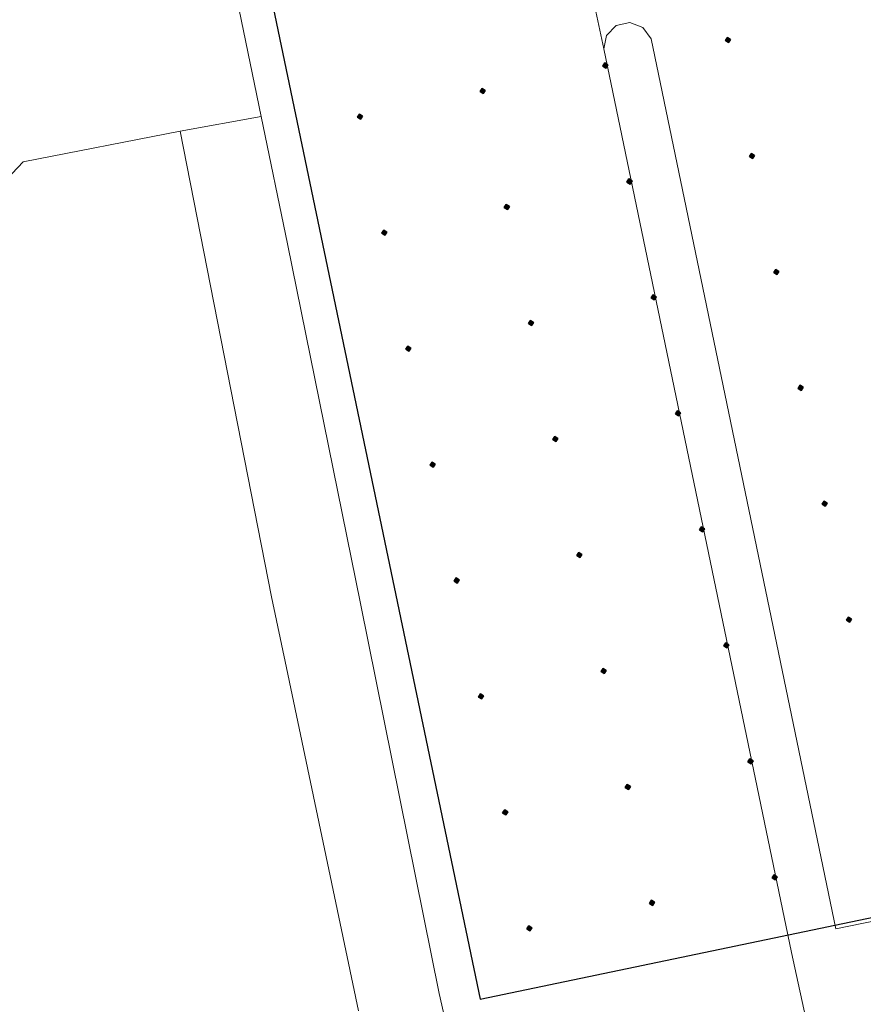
# Model space of a CAD drawing. Header units: metres. Extents: x 248690 to 249249, y 479346 to 480351.
# Tile 10 of 30: x 248913 to 248921, y 479942 to 479952. Entities that reach past the tile are written whole.
import ezdxf

# ---------------------------------------------------------------- set-up
doc = ezdxf.new("R2010")
doc.units = ezdxf.units.M
for name, color, linetype, lineweight in [('B-XX-GR-GROENVOORZIENING-GV', 80, 'Continuous', 18), ('B-XX-VH-VERHARDING_ASFALT-GV', 252, 'Continuous', 18), ('B-XX-VH-VERHARDING_BETONSTRAATSTEEN-GV', 252, 'Continuous', 18), ('B-XX-VH-VERHARDING_GRASBETONSTEEN-GV', 70, 'Continuous', 18), ('B-XX-VH-VERHARDING_TEGEL-GV', 252, 'Continuous', 18)]:
    doc.layers.add(name, color=color, linetype=linetype, lineweight=lineweight)
doc.layers.add('DLX_TERR_CALC', color=3, linetype='Continuous', true_color=0x00ff00)

msp = doc.modelspace()

# ---------------------------------------------------------------- linework, layer by layer
at = {"layer": 'B-XX-GR-GROENVOORZIENING-GV'}
msp.add_lwpolyline([(248916.384, 479942.238), (248915.689, 479945.56), (248915.542, 479946.25), (248914.657, 479950.762), (248913.136, 479950.466), (248912.811, 479950.122), (248912.535, 479949.56), (248912.37, 479948.449), (248911.912, 479947.362), (248911.346, 479946.539), (248910.643, 479945.791), (248910.297, 479945.516), (248909.794, 479945.117), (248909.124, 479944.756), (248908.947, 479944.661), (248908.575, 479944.497), (248909.072, 479942.251)], dxfattribs=at)
at = {"layer": 'B-XX-VH-VERHARDING_ASFALT-GV'}
for points in [[(248921.204, 479939.939), (248920.578, 479942.804), (248918.76, 479951.558), (248918.102, 479954.638), (248917.477, 479957.589), (248917.484, 479957.882), (248917.57, 479958.163), (248917.729, 479958.411), (248917.949, 479958.606), (248918.214, 479958.735), (248919.184, 479958.964), (248913.352, 479986.661)], [(248913.785, 479962.001), (248913.887, 479959.872), (248914.03, 479958.646), (248914.199, 479957.445), (248914.51, 479955.618), (248914.78, 479954.212), (248915.035, 479952.881), (248915.442, 479950.905), (248915.697, 479949.67), (248916.406, 479946.185), (248917.167, 479942.406), (248917.786, 479939.683)]]:
    msp.add_lwpolyline(points, dxfattribs=at)
msp.add_lwpolyline([(248918.76, 479951.558), (248918.786, 479951.69), (248918.881, 479951.786), (248919.013, 479951.815), (248919.139, 479951.767), (248919.219, 479951.658), (248921.008, 479943.031), (248924.494, 479943.745), (248923.775, 479947.168), (248923.751, 479947.034), (248923.656, 479946.938), (248923.523, 479946.912), (248923.399, 479946.966), (248923.328, 479947.081), (248921.564, 479955.364), (248918.102, 479954.638)], close=True, dxfattribs=at)
at = {"layer": 'B-XX-VH-VERHARDING_BETONSTRAATSTEEN-GV'}
msp.add_lwpolyline([(248923.293, 479939.445), (248924.377, 479939.717), (248924.638, 479939.84), (248924.855, 479940.03), (248925.012, 479940.273), (248925.096, 479940.55), (248925.101, 479940.839), (248924.494, 479943.745), (248921.008, 479943.031), (248919.219, 479951.658), (248919.139, 479951.767), (248919.013, 479951.815), (248918.881, 479951.786), (248918.786, 479951.69), (248918.76, 479951.558), (248920.578, 479942.804), (248921.204, 479939.939), (248921.318, 479939.674), (248921.502, 479939.453), (248921.741, 479939.291), (248922.015, 479939.203), (248922.304, 479939.196)], close=True, dxfattribs=at)
at = {"layer": 'B-XX-VH-VERHARDING_GRASBETONSTEEN-GV'}
msp.add_lwpolyline([(248917.786, 479939.683), (248917.167, 479942.406), (248916.406, 479946.185), (248915.697, 479949.67), (248915.442, 479950.905), (248914.657, 479950.762), (248915.542, 479946.25), (248915.689, 479945.56), (248916.384, 479942.238)], dxfattribs=at)
at = {"layer": 'B-XX-VH-VERHARDING_TEGEL-GV'}
msp.add_lwpolyline([(248912.811, 479950.122), (248913.136, 479950.466), (248914.657, 479950.762), (248915.442, 479950.905), (248915.035, 479952.881), (248914.78, 479954.212), (248914.02, 479953.87), (248912.569, 479953.552)], dxfattribs=at)
at = {"layer": 'DLX_TERR_CALC'}
for points in [[(248915.2198, 479953.5877, 0), (248917.5637, 479942.3507, 0)], [(248917.5637, 479942.3507, 0), (248927.0674, 479944.333, 0)]]:
    msp.add_polyline3d(points, dxfattribs=at)

# ---------------------------------------------------------------- meshes
mesh = msp.add_polyface(dxfattribs=at)
corners = [(248919.9687, 479951.6213), (248919.9881, 479951.6508), (248919.9636, 479951.6457), (248919.9881, 479951.6508), (248919.9585, 479951.6702), (248919.9636, 479951.6457), (248919.9585, 479951.6702), (248919.9391, 479951.6406), (248919.9636, 479951.6457), (248919.9391, 479951.6406), (248919.9687, 479951.6213), (248919.9636, 479951.6457), (248919.9881, 479951.6508), (248919.9687, 479951.6213), (248919.9636, 479951.6457), (248919.9585, 479951.6702), (248919.9881, 479951.6508), (248919.9636, 479951.6457), (248919.9391, 479951.6406), (248919.9585, 479951.6702), (248919.9636, 479951.6457), (248919.9687, 479951.6213), (248919.9391, 479951.6406), (248919.9636, 479951.6457)]
mesh.append_faces([[corners[k] for k in face] for face in [(0, 1, 2), (3, 4, 5), (6, 7, 8), (9, 10, 11), (12, 13, 14), (15, 16, 17), (18, 19, 20), (21, 22, 23)]])
mesh = msp.add_polyface(dxfattribs=at)
corners = [(248918.7808, 479951.3734), (248918.8001, 479951.403), (248918.7757, 479951.3979), (248918.8001, 479951.403), (248918.7706, 479951.4224), (248918.7757, 479951.3979), (248918.7706, 479951.4224), (248918.7512, 479951.3928), (248918.7757, 479951.3979), (248918.7512, 479951.3928), (248918.7808, 479951.3734), (248918.7757, 479951.3979), (248918.8001, 479951.403), (248918.7808, 479951.3734), (248918.7757, 479951.3979), (248918.7706, 479951.4224), (248918.8001, 479951.403), (248918.7757, 479951.3979), (248918.7512, 479951.3928), (248918.7706, 479951.4224), (248918.7757, 479951.3979), (248918.7808, 479951.3734), (248918.7512, 479951.3928), (248918.7757, 479951.3979)]
mesh.append_faces([[corners[k] for k in face] for face in [(0, 1, 2), (3, 4, 5), (6, 7, 8), (9, 10, 11), (12, 13, 14), (15, 16, 17), (18, 19, 20), (21, 22, 23)]])
mesh = msp.add_polyface(dxfattribs=at)
corners = [(248917.5928, 479951.1256), (248917.6122, 479951.1552), (248917.5877, 479951.1501), (248917.6122, 479951.1552), (248917.5826, 479951.1746), (248917.5877, 479951.1501), (248917.5826, 479951.1746), (248917.5632, 479951.145), (248917.5877, 479951.1501), (248917.5632, 479951.145), (248917.5928, 479951.1256), (248917.5877, 479951.1501), (248917.6122, 479951.1552), (248917.5928, 479951.1256), (248917.5877, 479951.1501), (248917.5826, 479951.1746), (248917.6122, 479951.1552), (248917.5877, 479951.1501), (248917.5632, 479951.145), (248917.5826, 479951.1746), (248917.5877, 479951.1501), (248917.5928, 479951.1256), (248917.5632, 479951.145), (248917.5877, 479951.1501)]
mesh.append_faces([[corners[k] for k in face] for face in [(0, 1, 2), (3, 4, 5), (6, 7, 8), (9, 10, 11), (12, 13, 14), (15, 16, 17), (18, 19, 20), (21, 22, 23)]])
mesh = msp.add_polyface(dxfattribs=at)
corners = [(248916.4049, 479950.8778), (248916.4242, 479950.9074), (248916.3997, 479950.9023), (248916.4242, 479950.9074), (248916.3946, 479950.9268), (248916.3997, 479950.9023), (248916.3946, 479950.9268), (248916.3753, 479950.8972), (248916.3997, 479950.9023), (248916.3753, 479950.8972), (248916.4049, 479950.8778), (248916.3997, 479950.9023), (248916.4242, 479950.9074), (248916.4049, 479950.8778), (248916.3997, 479950.9023), (248916.3946, 479950.9268), (248916.4242, 479950.9074), (248916.3997, 479950.9023), (248916.3753, 479950.8972), (248916.3946, 479950.9268), (248916.3997, 479950.9023), (248916.4049, 479950.8778), (248916.3753, 479950.8972), (248916.3997, 479950.9023)]
mesh.append_faces([[corners[k] for k in face] for face in [(0, 1, 2), (3, 4, 5), (6, 7, 8), (9, 10, 11), (12, 13, 14), (15, 16, 17), (18, 19, 20), (21, 22, 23)]])
mesh = msp.add_polyface(dxfattribs=at)
corners = [(248920.2031, 479950.4975), (248920.2225, 479950.5271), (248920.198, 479950.522), (248920.2225, 479950.5271), (248920.1929, 479950.5465), (248920.198, 479950.522), (248920.1929, 479950.5465), (248920.1735, 479950.5169), (248920.198, 479950.522), (248920.1735, 479950.5169), (248920.2031, 479950.4975), (248920.198, 479950.522), (248920.2225, 479950.5271), (248920.2031, 479950.4975), (248920.198, 479950.522), (248920.1929, 479950.5465), (248920.2225, 479950.5271), (248920.198, 479950.522), (248920.1735, 479950.5169), (248920.1929, 479950.5465), (248920.198, 479950.522), (248920.2031, 479950.4975), (248920.1735, 479950.5169), (248920.198, 479950.522)]
mesh.append_faces([[corners[k] for k in face] for face in [(0, 1, 2), (3, 4, 5), (6, 7, 8), (9, 10, 11), (12, 13, 14), (15, 16, 17), (18, 19, 20), (21, 22, 23)]])
mesh = msp.add_polyface(dxfattribs=at)
corners = [(248919.0152, 479950.2497), (248919.0345, 479950.2793), (248919.0101, 479950.2742), (248919.0345, 479950.2793), (248919.0049, 479950.2987), (248919.0101, 479950.2742), (248919.0049, 479950.2987), (248918.9856, 479950.2691), (248919.0101, 479950.2742), (248918.9856, 479950.2691), (248919.0152, 479950.2497), (248919.0101, 479950.2742), (248919.0345, 479950.2793), (248919.0152, 479950.2497), (248919.0101, 479950.2742), (248919.0049, 479950.2987), (248919.0345, 479950.2793), (248919.0101, 479950.2742), (248918.9856, 479950.2691), (248919.0049, 479950.2987), (248919.0101, 479950.2742), (248919.0152, 479950.2497), (248918.9856, 479950.2691), (248919.0101, 479950.2742)]
mesh.append_faces([[corners[k] for k in face] for face in [(0, 1, 2), (3, 4, 5), (6, 7, 8), (9, 10, 11), (12, 13, 14), (15, 16, 17), (18, 19, 20), (21, 22, 23)]])
mesh = msp.add_polyface(dxfattribs=at)
corners = [(248917.8272, 479950.0019), (248917.8466, 479950.0315), (248917.8221, 479950.0264), (248917.8466, 479950.0315), (248917.817, 479950.0509), (248917.8221, 479950.0264), (248917.817, 479950.0509), (248917.7976, 479950.0213), (248917.8221, 479950.0264), (248917.7976, 479950.0213), (248917.8272, 479950.0019), (248917.8221, 479950.0264), (248917.8466, 479950.0315), (248917.8272, 479950.0019), (248917.8221, 479950.0264), (248917.817, 479950.0509), (248917.8466, 479950.0315), (248917.8221, 479950.0264), (248917.7976, 479950.0213), (248917.817, 479950.0509), (248917.8221, 479950.0264), (248917.8272, 479950.0019), (248917.7976, 479950.0213), (248917.8221, 479950.0264)]
mesh.append_faces([[corners[k] for k in face] for face in [(0, 1, 2), (3, 4, 5), (6, 7, 8), (9, 10, 11), (12, 13, 14), (15, 16, 17), (18, 19, 20), (21, 22, 23)]])
mesh = msp.add_polyface(dxfattribs=at)
corners = [(248916.6392, 479949.7541), (248916.6586, 479949.7837), (248916.6341, 479949.7786), (248916.6586, 479949.7837), (248916.629, 479949.8031), (248916.6341, 479949.7786), (248916.629, 479949.8031), (248916.6097, 479949.7735), (248916.6341, 479949.7786), (248916.6097, 479949.7735), (248916.6392, 479949.7541), (248916.6341, 479949.7786), (248916.6586, 479949.7837), (248916.6392, 479949.7541), (248916.6341, 479949.7786), (248916.629, 479949.8031), (248916.6586, 479949.7837), (248916.6341, 479949.7786), (248916.6097, 479949.7735), (248916.629, 479949.8031), (248916.6341, 479949.7786), (248916.6392, 479949.7541), (248916.6097, 479949.7735), (248916.6341, 479949.7786)]
mesh.append_faces([[corners[k] for k in face] for face in [(0, 1, 2), (3, 4, 5), (6, 7, 8), (9, 10, 11), (12, 13, 14), (15, 16, 17), (18, 19, 20), (21, 22, 23)]])
mesh = msp.add_polyface(dxfattribs=at)
corners = [(248920.4375, 479949.3738), (248920.4569, 479949.4034), (248920.4324, 479949.3983), (248920.4569, 479949.4034), (248920.4273, 479949.4228), (248920.4324, 479949.3983), (248920.4273, 479949.4228), (248920.4079, 479949.3932), (248920.4324, 479949.3983), (248920.4079, 479949.3932), (248920.4375, 479949.3738), (248920.4324, 479949.3983), (248920.4569, 479949.4034), (248920.4375, 479949.3738), (248920.4324, 479949.3983), (248920.4273, 479949.4228), (248920.4569, 479949.4034), (248920.4324, 479949.3983), (248920.4079, 479949.3932), (248920.4273, 479949.4228), (248920.4324, 479949.3983), (248920.4375, 479949.3738), (248920.4079, 479949.3932), (248920.4324, 479949.3983)]
mesh.append_faces([[corners[k] for k in face] for face in [(0, 1, 2), (3, 4, 5), (6, 7, 8), (9, 10, 11), (12, 13, 14), (15, 16, 17), (18, 19, 20), (21, 22, 23)]])
mesh = msp.add_polyface(dxfattribs=at)
corners = [(248919.2495, 479949.126), (248919.2689, 479949.1556), (248919.2444, 479949.1505), (248919.2689, 479949.1556), (248919.2393, 479949.175), (248919.2444, 479949.1505), (248919.2393, 479949.175), (248919.22, 479949.1454), (248919.2444, 479949.1505), (248919.22, 479949.1454), (248919.2495, 479949.126), (248919.2444, 479949.1505), (248919.2689, 479949.1556), (248919.2495, 479949.126), (248919.2444, 479949.1505), (248919.2393, 479949.175), (248919.2689, 479949.1556), (248919.2444, 479949.1505), (248919.22, 479949.1454), (248919.2393, 479949.175), (248919.2444, 479949.1505), (248919.2495, 479949.126), (248919.22, 479949.1454), (248919.2444, 479949.1505)]
mesh.append_faces([[corners[k] for k in face] for face in [(0, 1, 2), (3, 4, 5), (6, 7, 8), (9, 10, 11), (12, 13, 14), (15, 16, 17), (18, 19, 20), (21, 22, 23)]])
mesh = msp.add_polyface(dxfattribs=at)
corners = [(248918.0616, 479948.8782), (248918.081, 479948.9078), (248918.0565, 479948.9027), (248918.081, 479948.9078), (248918.0514, 479948.9272), (248918.0565, 479948.9027), (248918.0514, 479948.9272), (248918.032, 479948.8976), (248918.0565, 479948.9027), (248918.032, 479948.8976), (248918.0616, 479948.8782), (248918.0565, 479948.9027), (248918.081, 479948.9078), (248918.0616, 479948.8782), (248918.0565, 479948.9027), (248918.0514, 479948.9272), (248918.081, 479948.9078), (248918.0565, 479948.9027), (248918.032, 479948.8976), (248918.0514, 479948.9272), (248918.0565, 479948.9027), (248918.0616, 479948.8782), (248918.032, 479948.8976), (248918.0565, 479948.9027)]
mesh.append_faces([[corners[k] for k in face] for face in [(0, 1, 2), (3, 4, 5), (6, 7, 8), (9, 10, 11), (12, 13, 14), (15, 16, 17), (18, 19, 20), (21, 22, 23)]])
mesh = msp.add_polyface(dxfattribs=at)
corners = [(248916.8736, 479948.6305), (248916.893, 479948.6601), (248916.8685, 479948.6549), (248916.893, 479948.6601), (248916.8634, 479948.6794), (248916.8685, 479948.6549), (248916.8634, 479948.6794), (248916.8441, 479948.6498), (248916.8685, 479948.6549), (248916.8441, 479948.6498), (248916.8736, 479948.6305), (248916.8685, 479948.6549), (248916.893, 479948.6601), (248916.8736, 479948.6305), (248916.8685, 479948.6549), (248916.8634, 479948.6794), (248916.893, 479948.6601), (248916.8685, 479948.6549), (248916.8441, 479948.6498), (248916.8634, 479948.6794), (248916.8685, 479948.6549), (248916.8736, 479948.6305), (248916.8441, 479948.6498), (248916.8685, 479948.6549)]
mesh.append_faces([[corners[k] for k in face] for face in [(0, 1, 2), (3, 4, 5), (6, 7, 8), (9, 10, 11), (12, 13, 14), (15, 16, 17), (18, 19, 20), (21, 22, 23)]])
mesh = msp.add_polyface(dxfattribs=at)
corners = [(248920.6719, 479948.2502), (248920.6913, 479948.2797), (248920.6668, 479948.2746), (248920.6913, 479948.2797), (248920.6617, 479948.2991), (248920.6668, 479948.2746), (248920.6617, 479948.2991), (248920.6423, 479948.2695), (248920.6668, 479948.2746), (248920.6423, 479948.2695), (248920.6719, 479948.2502), (248920.6668, 479948.2746), (248920.6913, 479948.2797), (248920.6719, 479948.2502), (248920.6668, 479948.2746), (248920.6617, 479948.2991), (248920.6913, 479948.2797), (248920.6668, 479948.2746), (248920.6423, 479948.2695), (248920.6617, 479948.2991), (248920.6668, 479948.2746), (248920.6719, 479948.2502), (248920.6423, 479948.2695), (248920.6668, 479948.2746)]
mesh.append_faces([[corners[k] for k in face] for face in [(0, 1, 2), (3, 4, 5), (6, 7, 8), (9, 10, 11), (12, 13, 14), (15, 16, 17), (18, 19, 20), (21, 22, 23)]])
mesh = msp.add_polyface(dxfattribs=at)
corners = [(248919.4839, 479948.0024), (248919.5033, 479948.0319), (248919.4788, 479948.0268), (248919.5033, 479948.0319), (248919.4737, 479948.0513), (248919.4788, 479948.0268), (248919.4737, 479948.0513), (248919.4544, 479948.0217), (248919.4788, 479948.0268), (248919.4544, 479948.0217), (248919.4839, 479948.0024), (248919.4788, 479948.0268), (248919.5033, 479948.0319), (248919.4839, 479948.0024), (248919.4788, 479948.0268), (248919.4737, 479948.0513), (248919.5033, 479948.0319), (248919.4788, 479948.0268), (248919.4544, 479948.0217), (248919.4737, 479948.0513), (248919.4788, 479948.0268), (248919.4839, 479948.0024), (248919.4544, 479948.0217), (248919.4788, 479948.0268)]
mesh.append_faces([[corners[k] for k in face] for face in [(0, 1, 2), (3, 4, 5), (6, 7, 8), (9, 10, 11), (12, 13, 14), (15, 16, 17), (18, 19, 20), (21, 22, 23)]])
mesh = msp.add_polyface(dxfattribs=at)
corners = [(248918.296, 479947.7546), (248918.3153, 479947.7841), (248918.2909, 479947.779), (248918.3153, 479947.7841), (248918.2858, 479947.8035), (248918.2909, 479947.779), (248918.2858, 479947.8035), (248918.2664, 479947.7739), (248918.2909, 479947.779), (248918.2664, 479947.7739), (248918.296, 479947.7546), (248918.2909, 479947.779), (248918.3153, 479947.7841), (248918.296, 479947.7546), (248918.2909, 479947.779), (248918.2858, 479947.8035), (248918.3153, 479947.7841), (248918.2909, 479947.779), (248918.2664, 479947.7739), (248918.2858, 479947.8035), (248918.2909, 479947.779), (248918.296, 479947.7546), (248918.2664, 479947.7739), (248918.2909, 479947.779)]
mesh.append_faces([[corners[k] for k in face] for face in [(0, 1, 2), (3, 4, 5), (6, 7, 8), (9, 10, 11), (12, 13, 14), (15, 16, 17), (18, 19, 20), (21, 22, 23)]])
mesh = msp.add_polyface(dxfattribs=at)
corners = [(248917.108, 479947.5068), (248917.1274, 479947.5363), (248917.1029, 479947.5312), (248917.1274, 479947.5363), (248917.0978, 479947.5557), (248917.1029, 479947.5312), (248917.0978, 479947.5557), (248917.0784, 479947.5261), (248917.1029, 479947.5312), (248917.0784, 479947.5261), (248917.108, 479947.5068), (248917.1029, 479947.5312), (248917.1274, 479947.5363), (248917.108, 479947.5068), (248917.1029, 479947.5312), (248917.0978, 479947.5557), (248917.1274, 479947.5363), (248917.1029, 479947.5312), (248917.0784, 479947.5261), (248917.0978, 479947.5557), (248917.1029, 479947.5312), (248917.108, 479947.5068), (248917.0784, 479947.5261), (248917.1029, 479947.5312)]
mesh.append_faces([[corners[k] for k in face] for face in [(0, 1, 2), (3, 4, 5), (6, 7, 8), (9, 10, 11), (12, 13, 14), (15, 16, 17), (18, 19, 20), (21, 22, 23)]])
mesh = msp.add_polyface(dxfattribs=at)
corners = [(248920.9063, 479947.1264), (248920.9257, 479947.156), (248920.9012, 479947.1509), (248920.9257, 479947.156), (248920.8961, 479947.1754), (248920.9012, 479947.1509), (248920.8961, 479947.1754), (248920.8767, 479947.1458), (248920.9012, 479947.1509), (248920.8767, 479947.1458), (248920.9063, 479947.1264), (248920.9012, 479947.1509), (248920.9257, 479947.156), (248920.9063, 479947.1264), (248920.9012, 479947.1509), (248920.8961, 479947.1754), (248920.9257, 479947.156), (248920.9012, 479947.1509), (248920.8767, 479947.1458), (248920.8961, 479947.1754), (248920.9012, 479947.1509), (248920.9063, 479947.1264), (248920.8767, 479947.1458), (248920.9012, 479947.1509)]
mesh.append_faces([[corners[k] for k in face] for face in [(0, 1, 2), (3, 4, 5), (6, 7, 8), (9, 10, 11), (12, 13, 14), (15, 16, 17), (18, 19, 20), (21, 22, 23)]])
mesh = msp.add_polyface(dxfattribs=at)
corners = [(248919.7183, 479946.8786), (248919.7377, 479946.9082), (248919.7132, 479946.9031), (248919.7377, 479946.9082), (248919.7081, 479946.9276), (248919.7132, 479946.9031), (248919.7081, 479946.9276), (248919.6888, 479946.898), (248919.7132, 479946.9031), (248919.6888, 479946.898), (248919.7183, 479946.8786), (248919.7132, 479946.9031), (248919.7377, 479946.9082), (248919.7183, 479946.8786), (248919.7132, 479946.9031), (248919.7081, 479946.9276), (248919.7377, 479946.9082), (248919.7132, 479946.9031), (248919.6888, 479946.898), (248919.7081, 479946.9276), (248919.7132, 479946.9031), (248919.7183, 479946.8786), (248919.6888, 479946.898), (248919.7132, 479946.9031)]
mesh.append_faces([[corners[k] for k in face] for face in [(0, 1, 2), (3, 4, 5), (6, 7, 8), (9, 10, 11), (12, 13, 14), (15, 16, 17), (18, 19, 20), (21, 22, 23)]])
mesh = msp.add_polyface(dxfattribs=at)
corners = [(248918.5304, 479946.6308), (248918.5497, 479946.6604), (248918.5253, 479946.6553), (248918.5497, 479946.6604), (248918.5202, 479946.6798), (248918.5253, 479946.6553), (248918.5202, 479946.6798), (248918.5008, 479946.6502), (248918.5253, 479946.6553), (248918.5008, 479946.6502), (248918.5304, 479946.6308), (248918.5253, 479946.6553), (248918.5497, 479946.6604), (248918.5304, 479946.6308), (248918.5253, 479946.6553), (248918.5202, 479946.6798), (248918.5497, 479946.6604), (248918.5253, 479946.6553), (248918.5008, 479946.6502), (248918.5202, 479946.6798), (248918.5253, 479946.6553), (248918.5304, 479946.6308), (248918.5008, 479946.6502), (248918.5253, 479946.6553)]
mesh.append_faces([[corners[k] for k in face] for face in [(0, 1, 2), (3, 4, 5), (6, 7, 8), (9, 10, 11), (12, 13, 14), (15, 16, 17), (18, 19, 20), (21, 22, 23)]])
mesh = msp.add_polyface(dxfattribs=at)
corners = [(248917.3424, 479946.383), (248917.3618, 479946.4126), (248917.3373, 479946.4075), (248917.3618, 479946.4126), (248917.3322, 479946.432), (248917.3373, 479946.4075), (248917.3322, 479946.432), (248917.3128, 479946.4024), (248917.3373, 479946.4075), (248917.3128, 479946.4024), (248917.3424, 479946.383), (248917.3373, 479946.4075), (248917.3618, 479946.4126), (248917.3424, 479946.383), (248917.3373, 479946.4075), (248917.3322, 479946.432), (248917.3618, 479946.4126), (248917.3373, 479946.4075), (248917.3128, 479946.4024), (248917.3322, 479946.432), (248917.3373, 479946.4075), (248917.3424, 479946.383), (248917.3128, 479946.4024), (248917.3373, 479946.4075)]
mesh.append_faces([[corners[k] for k in face] for face in [(0, 1, 2), (3, 4, 5), (6, 7, 8), (9, 10, 11), (12, 13, 14), (15, 16, 17), (18, 19, 20), (21, 22, 23)]])
mesh = msp.add_polyface(dxfattribs=at)
corners = [(248921.1407, 479946.0027), (248921.1601, 479946.0323), (248921.1356, 479946.0272), (248921.1601, 479946.0323), (248921.1305, 479946.0517), (248921.1356, 479946.0272), (248921.1305, 479946.0517), (248921.1111, 479946.0221), (248921.1356, 479946.0272), (248921.1111, 479946.0221), (248921.1407, 479946.0027), (248921.1356, 479946.0272), (248921.1601, 479946.0323), (248921.1407, 479946.0027), (248921.1356, 479946.0272), (248921.1305, 479946.0517), (248921.1601, 479946.0323), (248921.1356, 479946.0272), (248921.1111, 479946.0221), (248921.1305, 479946.0517), (248921.1356, 479946.0272), (248921.1407, 479946.0027), (248921.1111, 479946.0221), (248921.1356, 479946.0272)]
mesh.append_faces([[corners[k] for k in face] for face in [(0, 1, 2), (3, 4, 5), (6, 7, 8), (9, 10, 11), (12, 13, 14), (15, 16, 17), (18, 19, 20), (21, 22, 23)]])
mesh = msp.add_polyface(dxfattribs=at)
corners = [(248919.9527, 479945.7549), (248919.9721, 479945.7845), (248919.9476, 479945.7794), (248919.9721, 479945.7845), (248919.9425, 479945.8039), (248919.9476, 479945.7794), (248919.9425, 479945.8039), (248919.9231, 479945.7743), (248919.9476, 479945.7794), (248919.9231, 479945.7743), (248919.9527, 479945.7549), (248919.9476, 479945.7794), (248919.9721, 479945.7845), (248919.9527, 479945.7549), (248919.9476, 479945.7794), (248919.9425, 479945.8039), (248919.9721, 479945.7845), (248919.9476, 479945.7794), (248919.9231, 479945.7743), (248919.9425, 479945.8039), (248919.9476, 479945.7794), (248919.9527, 479945.7549), (248919.9231, 479945.7743), (248919.9476, 479945.7794)]
mesh.append_faces([[corners[k] for k in face] for face in [(0, 1, 2), (3, 4, 5), (6, 7, 8), (9, 10, 11), (12, 13, 14), (15, 16, 17), (18, 19, 20), (21, 22, 23)]])
mesh = msp.add_polyface(dxfattribs=at)
corners = [(248918.7648, 479945.5071), (248918.7841, 479945.5367), (248918.7597, 479945.5316), (248918.7841, 479945.5367), (248918.7546, 479945.5561), (248918.7597, 479945.5316), (248918.7546, 479945.5561), (248918.7352, 479945.5265), (248918.7597, 479945.5316), (248918.7352, 479945.5265), (248918.7648, 479945.5071), (248918.7597, 479945.5316), (248918.7841, 479945.5367), (248918.7648, 479945.5071), (248918.7597, 479945.5316), (248918.7546, 479945.5561), (248918.7841, 479945.5367), (248918.7597, 479945.5316), (248918.7352, 479945.5265), (248918.7546, 479945.5561), (248918.7597, 479945.5316), (248918.7648, 479945.5071), (248918.7352, 479945.5265), (248918.7597, 479945.5316)]
mesh.append_faces([[corners[k] for k in face] for face in [(0, 1, 2), (3, 4, 5), (6, 7, 8), (9, 10, 11), (12, 13, 14), (15, 16, 17), (18, 19, 20), (21, 22, 23)]])
mesh = msp.add_polyface(dxfattribs=at)
corners = [(248917.5768, 479945.2594), (248917.5962, 479945.289), (248917.5717, 479945.2838), (248917.5962, 479945.289), (248917.5666, 479945.3083), (248917.5717, 479945.2838), (248917.5666, 479945.3083), (248917.5472, 479945.2787), (248917.5717, 479945.2838), (248917.5472, 479945.2787), (248917.5768, 479945.2594), (248917.5717, 479945.2838), (248917.5962, 479945.289), (248917.5768, 479945.2594), (248917.5717, 479945.2838), (248917.5666, 479945.3083), (248917.5962, 479945.289), (248917.5717, 479945.2838), (248917.5472, 479945.2787), (248917.5666, 479945.3083), (248917.5717, 479945.2838), (248917.5768, 479945.2594), (248917.5472, 479945.2787), (248917.5717, 479945.2838)]
mesh.append_faces([[corners[k] for k in face] for face in [(0, 1, 2), (3, 4, 5), (6, 7, 8), (9, 10, 11), (12, 13, 14), (15, 16, 17), (18, 19, 20), (21, 22, 23)]])
mesh = msp.add_polyface(dxfattribs=at)
corners = [(248920.1871, 479944.6313), (248920.2065, 479944.6608), (248920.182, 479944.6557), (248920.2065, 479944.6608), (248920.1769, 479944.6802), (248920.182, 479944.6557), (248920.1769, 479944.6802), (248920.1575, 479944.6506), (248920.182, 479944.6557), (248920.1575, 479944.6506), (248920.1871, 479944.6313), (248920.182, 479944.6557), (248920.2065, 479944.6608), (248920.1871, 479944.6313), (248920.182, 479944.6557), (248920.1769, 479944.6802), (248920.2065, 479944.6608), (248920.182, 479944.6557), (248920.1575, 479944.6506), (248920.1769, 479944.6802), (248920.182, 479944.6557), (248920.1871, 479944.6313), (248920.1575, 479944.6506), (248920.182, 479944.6557)]
mesh.append_faces([[corners[k] for k in face] for face in [(0, 1, 2), (3, 4, 5), (6, 7, 8), (9, 10, 11), (12, 13, 14), (15, 16, 17), (18, 19, 20), (21, 22, 23)]])
mesh = msp.add_polyface(dxfattribs=at)
corners = [(248918.9992, 479944.3835), (248919.0185, 479944.413), (248918.994, 479944.4079), (248919.0185, 479944.413), (248918.9889, 479944.4324), (248918.994, 479944.4079), (248918.9889, 479944.4324), (248918.9696, 479944.4028), (248918.994, 479944.4079), (248918.9696, 479944.4028), (248918.9992, 479944.3835), (248918.994, 479944.4079), (248919.0185, 479944.413), (248918.9992, 479944.3835), (248918.994, 479944.4079), (248918.9889, 479944.4324), (248919.0185, 479944.413), (248918.994, 479944.4079), (248918.9696, 479944.4028), (248918.9889, 479944.4324), (248918.994, 479944.4079), (248918.9992, 479944.3835), (248918.9696, 479944.4028), (248918.994, 479944.4079)]
mesh.append_faces([[corners[k] for k in face] for face in [(0, 1, 2), (3, 4, 5), (6, 7, 8), (9, 10, 11), (12, 13, 14), (15, 16, 17), (18, 19, 20), (21, 22, 23)]])
mesh = msp.add_polyface(dxfattribs=at)
corners = [(248917.8112, 479944.1357), (248917.8306, 479944.1652), (248917.8061, 479944.1601), (248917.8306, 479944.1652), (248917.801, 479944.1846), (248917.8061, 479944.1601), (248917.801, 479944.1846), (248917.7816, 479944.155), (248917.8061, 479944.1601), (248917.7816, 479944.155), (248917.8112, 479944.1357), (248917.8061, 479944.1601), (248917.8306, 479944.1652), (248917.8112, 479944.1357), (248917.8061, 479944.1601), (248917.801, 479944.1846), (248917.8306, 479944.1652), (248917.8061, 479944.1601), (248917.7816, 479944.155), (248917.801, 479944.1846), (248917.8061, 479944.1601), (248917.8112, 479944.1357), (248917.7816, 479944.155), (248917.8061, 479944.1601)]
mesh.append_faces([[corners[k] for k in face] for face in [(0, 1, 2), (3, 4, 5), (6, 7, 8), (9, 10, 11), (12, 13, 14), (15, 16, 17), (18, 19, 20), (21, 22, 23)]])
mesh = msp.add_polyface(dxfattribs=at)
corners = [(248920.4215, 479943.5075), (248920.4409, 479943.5371), (248920.4164, 479943.532), (248920.4409, 479943.5371), (248920.4113, 479943.5565), (248920.4164, 479943.532), (248920.4113, 479943.5565), (248920.3919, 479943.5269), (248920.4164, 479943.532), (248920.3919, 479943.5269), (248920.4215, 479943.5075), (248920.4164, 479943.532), (248920.4409, 479943.5371), (248920.4215, 479943.5075), (248920.4164, 479943.532), (248920.4113, 479943.5565), (248920.4409, 479943.5371), (248920.4164, 479943.532), (248920.3919, 479943.5269), (248920.4113, 479943.5565), (248920.4164, 479943.532), (248920.4215, 479943.5075), (248920.3919, 479943.5269), (248920.4164, 479943.532)]
mesh.append_faces([[corners[k] for k in face] for face in [(0, 1, 2), (3, 4, 5), (6, 7, 8), (9, 10, 11), (12, 13, 14), (15, 16, 17), (18, 19, 20), (21, 22, 23)]])
mesh = msp.add_polyface(dxfattribs=at)
corners = [(248919.2335, 479943.2597), (248919.2529, 479943.2893), (248919.2284, 479943.2842), (248919.2529, 479943.2893), (248919.2233, 479943.3087), (248919.2284, 479943.2842), (248919.2233, 479943.3087), (248919.204, 479943.2791), (248919.2284, 479943.2842), (248919.204, 479943.2791), (248919.2335, 479943.2597), (248919.2284, 479943.2842), (248919.2529, 479943.2893), (248919.2335, 479943.2597), (248919.2284, 479943.2842), (248919.2233, 479943.3087), (248919.2529, 479943.2893), (248919.2284, 479943.2842), (248919.204, 479943.2791), (248919.2233, 479943.3087), (248919.2284, 479943.2842), (248919.2335, 479943.2597), (248919.204, 479943.2791), (248919.2284, 479943.2842)]
mesh.append_faces([[corners[k] for k in face] for face in [(0, 1, 2), (3, 4, 5), (6, 7, 8), (9, 10, 11), (12, 13, 14), (15, 16, 17), (18, 19, 20), (21, 22, 23)]])
mesh = msp.add_polyface(dxfattribs=at)
corners = [(248918.0456, 479943.0119), (248918.065, 479943.0415), (248918.0405, 479943.0364), (248918.065, 479943.0415), (248918.0354, 479943.0609), (248918.0405, 479943.0364), (248918.0354, 479943.0609), (248918.016, 479943.0313), (248918.0405, 479943.0364), (248918.016, 479943.0313), (248918.0456, 479943.0119), (248918.0405, 479943.0364), (248918.065, 479943.0415), (248918.0456, 479943.0119), (248918.0405, 479943.0364), (248918.0354, 479943.0609), (248918.065, 479943.0415), (248918.0405, 479943.0364), (248918.016, 479943.0313), (248918.0354, 479943.0609), (248918.0405, 479943.0364), (248918.0456, 479943.0119), (248918.016, 479943.0313), (248918.0405, 479943.0364)]
mesh.append_faces([[corners[k] for k in face] for face in [(0, 1, 2), (3, 4, 5), (6, 7, 8), (9, 10, 11), (12, 13, 14), (15, 16, 17), (18, 19, 20), (21, 22, 23)]])

doc.saveas('drawing.dxf')
